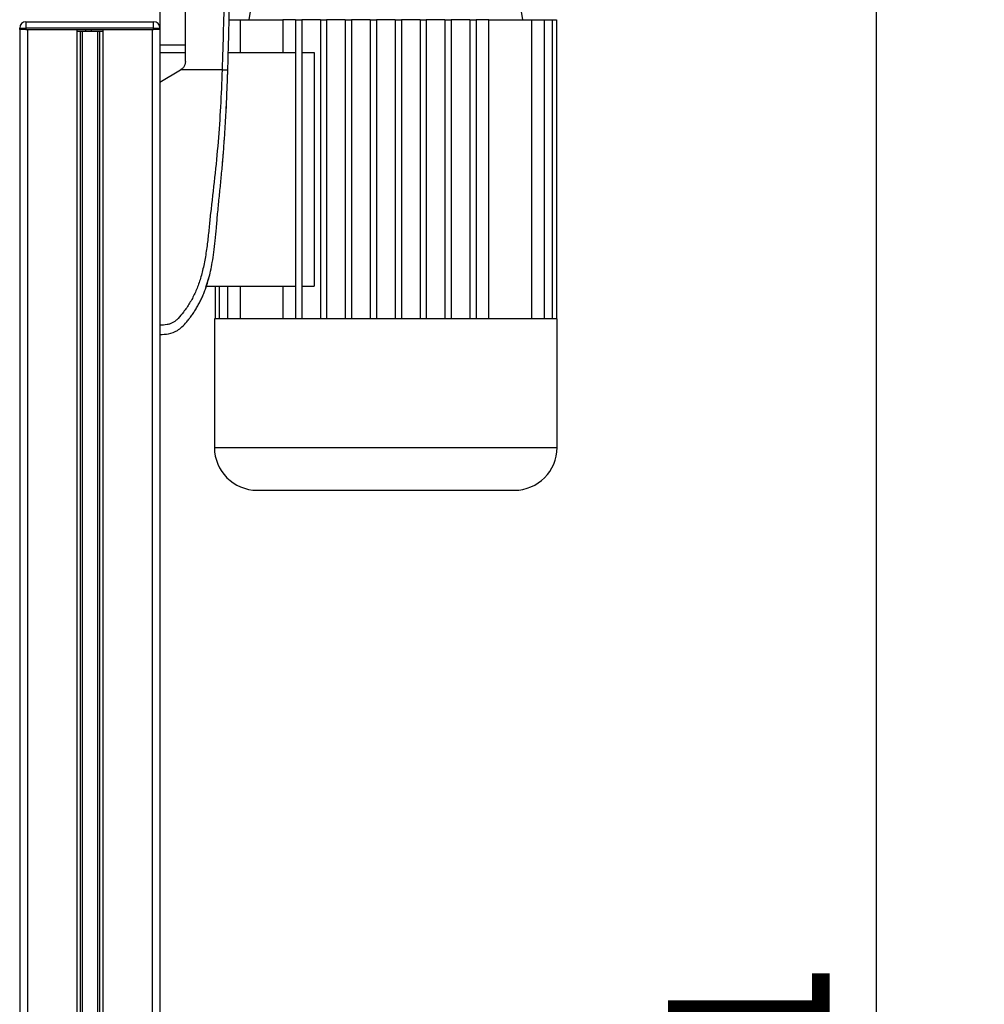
# Model space of a CAD drawing. Header units: millimetres. Extents: x 0 to 420, y 0 to 297.
# Tile 53 of 55: x 312 to 330, y 217 to 235. Entities that reach past the tile are written whole.
import ezdxf

# ---------------------------------------------------------------- set-up
doc = ezdxf.new("R2010")
doc.units = ezdxf.units.MM
doc.layers.add('QUOTE', color=174, linetype='Continuous')
doc.styles.add('SLDTEXTSTYLE3', font='TXT', dxfattribs={"width": 0.75})
doc.dimstyles.new('SLDDIMSTYLE0', dxfattribs={"dimtxt": 3, "dimasz": 3, "dimexe": 0, "dimexo": 0.0625, "dimgap": 0.75, "dimtad": 1, "dimlfac": 17.308487, "dimrnd": 1e-09, "dimzin": 12, "dimdsep": 46, "dimtxsty": 'SLDTEXTSTYLE3', "dimsah": 1, "dimcen": 0.09, "dimadec": 0, "dimazin": 3, "dimtfac": 1, "dimtdec": 3, "dimtofl": 0, "dimtmove": 0, "dimatfit": 3, "dimfxl": 0, "dimfrac": 2, "dimtolj": 1, "dimtzin": 12, "dimarcsym": 0})

# ---------------------------------------------------------------- blocks, each defined once
blk = doc.blocks.new('_D_1')
at = {"layer": 'QUOTE'}
for p, q in [((316.174, 241.207), (329.924, 241.207)), ((327.924, 189.146), (327.924, 241.207)), ((322.931, 189.146), (329.924, 189.146))]:
    blk.add_line(p, q, dxfattribs=at)
for points in [[(327.924, 241.207), (327.424, 238.207), (328.424, 238.207)], [(327.924, 189.146), (328.424, 192.146), (327.424, 192.146)]]:
    blk.add_solid(points, dxfattribs=at)
at = {"layer": 'QUOTE', "insert": (324.057, 210.189), "char_height": 3, "attachment_point": 1, "rotation": 90, "style": 'SLDTEXTSTYLE3'}
blk.add_mtext('901,1', dxfattribs=at)

msp = doc.modelspace()

# ---------------------------------------------------------------- linework, layer by layer
at = {"color": 7, "linetype": 'Continuous', "lineweight": 25}
for p, q in [((316.51427, 236.64318), (316.28317, 235.25657)), ((321.36738, 235.25657), (321.13628, 236.64318)), ((314.6363, 236.23875), (314.6363, 235.10636)), ((315.91913, 235.25657), (316.12525, 235.25657)), ((316.12525, 235.25657), (316.12525, 234.64993)), ((316.12525, 235.25657), (316.91345, 235.25657)), ((317.1498, 235.25657), (316.91345, 235.25657)), ((316.91345, 235.25657), (316.91345, 234.64993)), ((317.1498, 235.25657), (317.26535, 235.25657)), ((317.1498, 235.25657), (317.1498, 229.71016)), ((317.26535, 235.25657), (317.26535, 229.71016)), ((317.612, 235.25657), (317.26535, 235.25657)), ((317.612, 235.25657), (317.72755, 235.25657)), ((317.612, 235.25657), (317.612, 229.71016)), ((317.72755, 235.25657), (317.72755, 229.71016)), ((318.0742, 235.25657), (317.72755, 235.25657)), ((318.0742, 235.25657), (318.18975, 235.25657)), ((318.0742, 235.25657), (318.0742, 229.71016)), ((318.18975, 235.25657), (318.18975, 229.71016)), ((318.5364, 235.25657), (318.18975, 235.25657)), ((318.5364, 235.25657), (318.5364, 229.71016)), ((318.5364, 235.25657), (318.65195, 235.25657)), ((318.65195, 235.25657), (318.65195, 229.71016)), ((318.9986, 235.25657), (318.65195, 235.25657)), ((318.9986, 235.25657), (318.9986, 229.71016)), ((318.9986, 235.25657), (319.11415, 235.25657)), ((319.11415, 235.25657), (319.11415, 229.71016)), ((319.4608, 235.25657), (319.11415, 235.25657)), ((319.4608, 235.25657), (319.57635, 235.25657)), ((319.4608, 235.25657), (319.4608, 229.71016)), ((319.57635, 235.25657), (319.57635, 229.71016)), ((319.923, 235.25657), (319.57635, 235.25657)), ((319.923, 235.25657), (320.03855, 235.25657)), ((319.923, 235.25657), (319.923, 229.71016)), ((320.03855, 235.25657), (320.03855, 229.71016)), ((320.3852, 235.25657), (320.03855, 235.25657)), ((320.3852, 235.25657), (320.50075, 235.25657)), ((320.3852, 235.25657), (320.3852, 229.71016)), ((320.50075, 235.25657), (320.50075, 229.71016)), ((320.7371, 235.25657), (320.50075, 235.25657)), ((320.7371, 229.71016), (320.7371, 235.25657)), ((320.7371, 235.25657), (321.5253, 235.25657)), ((321.5253, 235.25657), (321.5253, 229.71016)), ((321.5253, 235.25657), (321.76216, 235.25657)), ((321.76216, 235.25657), (321.76216, 229.71016)), ((321.76216, 235.25657), (321.91287, 235.25657)), ((321.91287, 235.25657), (321.91287, 229.71016)), ((321.91287, 235.25657), (321.98975, 235.25657)), ((321.98975, 235.25657), (321.98975, 229.71016)), ((312.03642, 235.10636), (312.15197, 235.10636)), ((312.03642, 235.07747), (312.03642, 235.10636)), ((312.03642, 235.07747), (312.03642, 199.54577)), ((312.15197, 235.07747), (312.03642, 235.07747)), ((312.15197, 235.22191), (314.52075, 235.22191)), ((312.15197, 235.22191), (312.15197, 235.10636)), ((314.52075, 235.10636), (312.15197, 235.10636)), ((312.15197, 235.10636), (312.15197, 235.07747)), ((312.15197, 235.07747), (314.52075, 235.07747)), ((312.18085, 235.07747), (312.18085, 199.54577)), ((312.18085, 235.07747), (313.09659, 235.07747)), ((313.09659, 235.07747), (313.09659, 199.54577)), ((313.26389, 235.04858), (313.26389, 235.07747)), ((313.3702, 235.04858), (313.3702, 235.07747)), ((313.57612, 235.07747), (313.57612, 199.54577)), ((313.57612, 235.07747), (314.49186, 235.07747)), ((314.49186, 235.07747), (314.49186, 199.54577)), ((314.52075, 235.10636), (314.52075, 235.22191)), ((314.52075, 235.07747), (314.52075, 235.10636)), ((314.52075, 235.10636), (314.6363, 235.10636)), ((314.6363, 235.07747), (314.52075, 235.07747)), ((314.6363, 235.10636), (314.6363, 235.07747)), ((314.6363, 235.07747), (314.6363, 199.54577)), ((313.15922, 235.04858), (313.15922, 199.54577)), ((313.19239, 235.04858), (313.19239, 199.54577)), ((313.24128, 235.04858), (313.25939, 235.04858)), ((313.3747, 235.04858), (313.38181, 235.04858)), ((313.48033, 235.04858), (313.48033, 199.54577)), ((313.51349, 235.04858), (313.51349, 199.54577)), ((314.6363, 234.79437), (315.10918, 234.79437)), ((314.6363, 234.64993), (315.10918, 234.64993)), ((315.90511, 234.64993), (317.1498, 234.64993)), ((317.26535, 234.64993), (317.49551, 234.64993)), ((317.49551, 234.64993), (317.49551, 230.3168)), ((314.6363, 234.10107), (315.02054, 234.33217)), ((315.02054, 234.33217), (315.02519, 234.33497)), ((315.79049, 234.33217), (315.02054, 234.33217)), ((314.6363, 234.10107), (314.6363, 229.59461)), ((315.86253, 233.5443), (315.86901, 233.67142)), ((315.84572, 233.2453), (315.84745, 233.26742)), ((315.82889, 232.98288), (315.83486, 233.07457)), ((315.49063, 230.29667), (315.55974, 230.52835)), ((315.49923, 230.3168), (317.1498, 230.3168)), ((315.6608, 230.3168), (315.6608, 229.71016)), ((315.73768, 230.3168), (315.73768, 229.71016)), ((315.88839, 230.3168), (315.88839, 229.71016)), ((316.12525, 230.3168), (316.12525, 229.71016)), ((316.91345, 230.3168), (316.91345, 229.71016)), ((317.26535, 230.3168), (317.49551, 230.3168)), ((315.64764, 229.71016), (315.64764, 227.32694)), ((315.6608, 229.71016), (315.64764, 229.71016)), ((315.73768, 229.71016), (315.6608, 229.71016)), ((315.88839, 229.71016), (315.73768, 229.71016)), ((316.12525, 229.71016), (315.88839, 229.71016)), ((317.1498, 229.71016), (316.12525, 229.71016)), ((317.612, 229.71016), (317.1498, 229.71016)), ((318.0742, 229.71016), (317.612, 229.71016)), ((318.5364, 229.71016), (318.0742, 229.71016)), ((319.11415, 229.71016), (318.5364, 229.71016)), ((319.57635, 229.71016), (319.11415, 229.71016)), ((320.03855, 229.71016), (319.57635, 229.71016)), ((320.50075, 229.71016), (320.03855, 229.71016)), ((321.5253, 229.71016), (320.50075, 229.71016)), ((321.76216, 229.71016), (321.5253, 229.71016)), ((321.91287, 229.71016), (321.76216, 229.71016)), ((321.98975, 229.71016), (321.91287, 229.71016)), ((322.00291, 229.71016), (321.98975, 229.71016)), ((322.00291, 227.32694), (322.00291, 229.71016)), ((315.64764, 227.32694), (318.82527, 227.32694)), ((318.82527, 227.32694), (322.00291, 227.32694))]:
    msp.add_line(p, q, dxfattribs=at)
at = {"color": 7, "linetype": 'Continuous', "lineweight": 25, "flags": 128}
for points in [[(315.86307, 233.54432), (315.86307, 233.54432), (315.86308, 233.54431)], [(315.86308, 233.5443), (315.86308, 233.5443), (315.86307, 233.54431)]]:
    msp.add_lwpolyline(points, dxfattribs=at)
at = {"color": 7, "linetype": 'Continuous', "lineweight": 25}
for centre, radius, start, end in [((312.15197, 235.10636), 0.11555, 90, 180), ((314.52075, 235.10636), 0.11555, 0, 90), ((316.44205, 227.32694), 0.79441, 180, 270), ((321.2085, 227.32694), 0.79441, 270, 0)]:
    msp.add_arc(centre, radius, start, end, dxfattribs=at)
for points, knots in [([(315.84927, 238.20839), (315.85034, 238.14958), (315.85584, 237.84887), (315.8492, 237.30588), (315.8411, 236.5715), (315.82883, 235.82994), (315.81353, 235.08243), (315.79817, 234.58221), (315.79049, 234.33217)], [0, 0, 0, 0, 0.04641278, 0.23730468, 0.42825619, 0.61903258, 0.80957408, 1, 1, 1, 1]), ([(315.89591, 234.32834), (315.90105, 234.49784), (315.91156, 234.84427), (315.92199, 235.37085), (315.92943, 235.90217), (315.93337, 236.36366), (315.93536, 236.75663), (315.93616, 237.07034), (315.93634, 237.38201), (315.93571, 237.70413), (315.93292, 237.96921), (315.92968, 238.14288), (315.92841, 238.19476), (315.92805, 238.20908)], [0, 0, 0, 0, 0.12877829, 0.26319364, 0.40094196, 0.53511692, 0.61863571, 0.70566233, 0.77953251, 0.8627463, 0.95902403, 0.98868437, 1, 1, 1, 1]), ([(315.10918, 234.4835), (315.10918, 234.65579), (315.10918, 235.00076), (315.10918, 235.51782), (315.10918, 236.03435), (315.10918, 236.37656), (315.10918, 236.54783)], [0, 0, 0, 0, 0.24865667, 0.49787981, 0.74870525, 1, 1, 1, 1]), ([(313.10137, 235.04858), (313.11011, 235.04858), (313.13415, 235.04858), (313.19204, 235.04858), (313.23929, 235.04858), (313.26389, 235.04858)], [0, 0, 0, 0, 0.21495108, 0.59130193, 1, 1, 1, 1]), ([(313.26389, 235.04858), (313.2838, 235.04858), (313.31931, 235.04858), (313.35467, 235.04858), (313.3702, 235.04858)], [0, 0, 0, 0, 0.56060879, 1, 1, 1, 1]), ([(313.3702, 235.04858), (313.39963, 235.04858), (313.45616, 235.04858), (313.52196, 235.04858), (313.56568, 235.04858), (313.57821, 235.04858), (313.58466, 235.04858)], [0, 0, 0, 0, 0.29393521, 0.56456169, 0.77573173, 1, 1, 1, 1]), ([(315.79049, 234.33217), (315.78148, 234.10228), (315.76403, 233.65698), (315.71827, 232.99035), (315.65382, 232.33148), (315.58774, 231.79971), (315.54797, 231.39966), (315.52054, 231.13151), (315.48317, 230.86653), (315.43275, 230.61521), (315.36838, 230.38773), (315.2882, 230.18537), (315.19193, 230.00189), (315.08559, 229.84769), (314.99516, 229.73911), (314.92808, 229.67485), (314.87942, 229.64011), (314.82704, 229.61755), (314.74626, 229.59678), (314.68127, 229.5955), (314.6363, 229.59461)], [0, 0, 0, 0, 0.1345803, 0.26068914, 0.39082578, 0.52181644, 0.5741497, 0.62601194, 0.67949707, 0.73064361, 0.77586761, 0.81764306, 0.85781887, 0.89689395, 0.92715545, 0.94043218, 0.95125664, 0.96201285, 0.97370949, 1, 1, 1, 1]), ([(315.10918, 234.4835), (315.10724, 234.46416), (315.10336, 234.42549), (315.07373, 234.37167), (315.04172, 234.34747), (315.02519, 234.33497)], [0, 0, 0, 0, 0.32600015, 0.65198214, 1, 1, 1, 1]), ([(315.79049, 234.33217), (315.80409, 234.33171), (315.83229, 234.33076), (315.86748, 234.32951), (315.89148, 234.32861), (315.89447, 234.32843), (315.89591, 234.32834)], [0, 0, 0, 0, 0.241201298, 0.5, 0.758798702, 1, 1, 1, 1]), ([(314.6363, 229.42128), (314.68973, 229.42349), (314.80186, 229.42813), (314.9438, 229.48045), (315.05272, 229.56513), (315.1229, 229.64378), (315.17345, 229.70531), (315.19658, 229.73542), (315.21973, 229.76611), (315.25238, 229.81154), (315.2973, 229.88027), (315.33949, 229.95148), (315.37892, 230.02516), (315.41559, 230.10131), (315.44951, 230.17993), (315.48072, 230.261), (315.51241, 230.35368), (315.54543, 230.4653), (315.57933, 230.60352), (315.61123, 230.76656), (315.63958, 230.95484), (315.66391, 231.16839), (315.68535, 231.40676), (315.70716, 231.67078), (315.73494, 231.94935), (315.7647, 232.23615), (315.79233, 232.52429), (315.81691, 232.81684), (315.83796, 233.11017), (315.8554, 233.39612), (315.86933, 233.66387), (315.87974, 233.89502), (315.88721, 234.08206), (315.89224, 234.21964), (315.89486, 234.29724), (315.89591, 234.32834)], [0, 0, 0, 0, 0.02986047, 0.06266095, 0.08242073, 0.10650547, 0.12143626, 0.12695657, 0.12773589, 0.14293112, 0.15821723, 0.17362228, 0.18917505, 0.20490438, 0.2208385, 0.23700443, 0.25342734, 0.27554603, 0.30200675, 0.3328988, 0.36832022, 0.40833927, 0.45294647, 0.50201235, 0.55632687, 0.60932845, 0.66308947, 0.71802302, 0.77332566, 0.82736973, 0.87805173, 0.92309599, 0.95662599, 0.98261795, 1, 1, 1, 1]), ([(315.79512, 232.56452), (315.79738, 232.58985), (315.80349, 232.65854), (315.80871, 232.72345), (315.81201, 232.76443)], [0, 0, 0, 0, 0.368825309, 1, 1, 1, 1]), ([(315.34756, 229.96734), (315.34756, 229.96734), (315.34753, 229.96734), (315.34754, 229.96735), (315.34756, 229.96735), (315.34756, 229.96735)], [0, 0, 0, 0, 0.05646486, 0.55100991, 1, 1, 1, 1]), ([(314.6363, 229.59461), (314.6363, 229.57187), (314.6363, 229.52639), (314.6363, 229.46914), (314.6363, 229.42913), (314.6363, 229.42393), (314.6363, 229.42133)], [0, 0, 0, 0, 0.24994591, 0.49973814, 0.74942403, 1, 1, 1, 1]), ([(316.44205, 226.53253), (316.44547, 226.53253), (316.45241, 226.53253), (316.50962, 226.53253), (316.59624, 226.53253), (316.70553, 226.53253), (316.82801, 226.53253), (316.97213, 226.53253), (317.1371, 226.53253), (317.31991, 226.53253), (317.51746, 226.53253), (317.7271, 226.53253), (317.96693, 226.53253), (318.23669, 226.53253), (318.53163, 226.53253), (318.7284, 226.53253), (318.82527, 226.53253)], [0, 0, 0, 0, 0.0776261, 0.15766322, 0.23995135, 0.30427505, 0.36860689, 0.43429928, 0.49999998, 0.56569237, 0.63139307, 0.69571678, 0.76004861, 0.84232954, 0.92237207, 1, 1, 1, 1]), ([(318.82527, 226.53253), (318.92216, 226.53253), (319.11891, 226.53253), (319.41385, 226.53253), (319.6836, 226.53253), (319.92344, 226.53253), (320.13307, 226.53253), (320.33063, 226.53253), (320.51343, 226.53253), (320.67842, 226.53253), (320.82253, 226.53253), (320.94502, 226.53253), (321.05431, 226.53253), (321.14092, 226.53253), (321.19814, 226.53253), (321.20508, 226.53253), (321.2085, 226.53253)], [0, 0, 0, 0, 0.07763157, 0.15766319, 0.23995133, 0.30427504, 0.36860688, 0.43429928, 0.49999998, 0.56569238, 0.63139308, 0.69571679, 0.76004863, 0.84232956, 0.9223666, 1, 1, 1, 1])]:
    msp.add_open_spline(points, degree=3, knots=knots, dxfattribs=at)

# ---------------------------------------------------------------- dimensions: what is measured, and where the dimension line sits
at = {"layer": 'QUOTE'}
dim = msp.add_linear_dim(base=(327.92428, 241.20741), p1=(320.93061, 189.14624), p2=(314.1741, 241.20741), angle=90, dimstyle='SLDDIMSTYLE0', dxfattribs=at)
dim.commit()
dim.dimension.update_dxf_attribs({"geometry": '_D_1', "text_midpoint": (327.92428, 215.17683), "dimtype": 160})

doc.saveas('drawing.dxf')
